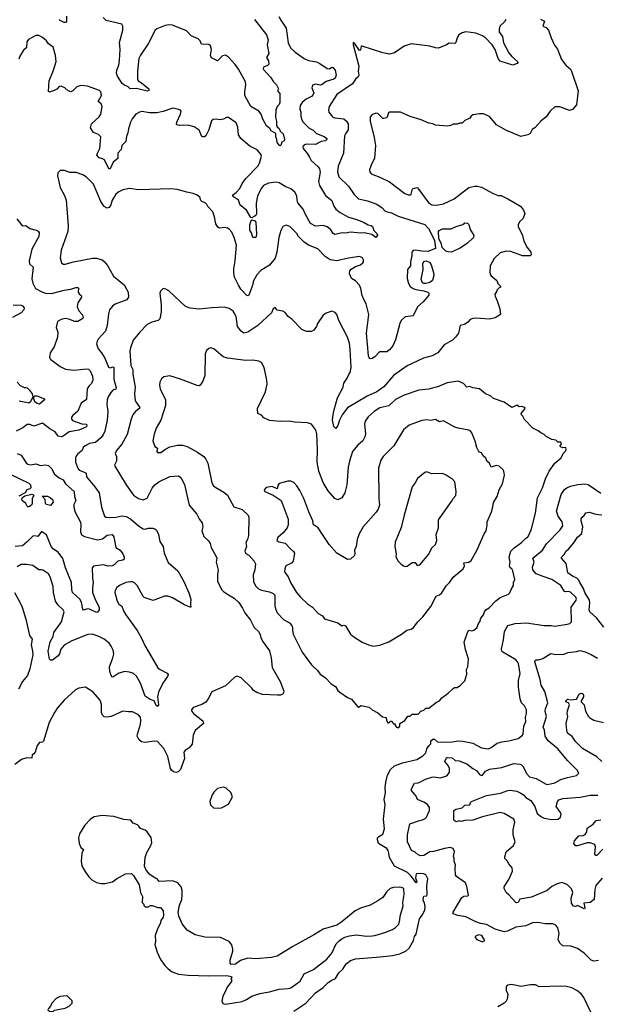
# Model space of a CAD drawing. Extents: x 1966327 to 2147849, y 395140 to 552178.
# Tile 194 of 256: x 2019621 to 2025529, y 514652 to 524721. Entities that reach past the tile are written whole.
import ezdxf

# ---------------------------------------------------------------- set-up
doc = ezdxf.new("R2010")
doc.units = 0

msp = doc.modelspace()

# ---------------------------------------------------------------- linework, layer by layer
at = {"layer": '0CON20XD'}
for points in [[(2022272, 524755), (2022292, 524715), (2022346, 524636), (2022366, 524486), (2022389, 524435), (2022438, 524388), (2022529, 524325), (2022575, 524304), (2022655, 524289), (2022692, 524275), (2022765, 524221), (2022790, 524220), (2022815, 524236), (2022825, 524231), (2022849, 524205), (2022858, 524155), (2022848, 524125), (2022835, 524112), (2022755, 524090), (2022715, 524058), (2022695, 524053), (2022645, 524062), (2022617, 524053), (2022610, 524025), (2022628, 523975), (2022623, 523955), (2022605, 523937), (2022552, 523908), (2022511, 523875), (2022489, 523845), (2022486, 523805), (2022496, 523775), (2022497, 523735), (2022504, 523704), (2022519, 523675), (2022581, 523611), (2022621, 523591), (2022655, 523558), (2022735, 523527), (2022761, 523505), (2022764, 523495), (2022749, 523481), (2022705, 523477), (2022645, 523444), (2022565, 523449), (2022544, 523446), (2022526, 523435), (2022518, 523425), (2022519, 523405), (2022565, 523350), (2022584, 523316), (2022602, 523282), (2022675, 523217), (2022688, 523195), (2022693, 523163), (2022677, 523065), (2022686, 523025), (2022750, 522925), (2022813, 522873), (2022833, 522813), (2022853, 522785), (2022898, 522748), (2022983, 522703), (2023069, 522679), (2023145, 522648), (2023184, 522624), (2023217, 522617), (2023229, 522605), (2023244, 522565), (2023273, 522535), (2023280, 522515), (2023265, 522494), (2023223, 522523), (2023145, 522540), (2023105, 522537), (2023005, 522547), (2022955, 522539), (2022918, 522542), (2022845, 522526), (2022826, 522535), (2022802, 522572), (2022765, 522603), (2022725, 522616), (2022645, 522611), (2022595, 522638), (2022540, 522735), (2022519, 522785), (2022467, 522847), (2022458, 522875), (2022455, 522920), (2022435, 522956), (2022395, 522991), (2022343, 523013), (2022275, 523052), (2022245, 523060), (2022165, 523051), (2022115, 523025), (2022090, 522995), (2022053, 522915), (2022040, 522845), (2022042, 522735), (2022035, 522720), (2022020, 522709), (2021995, 522696), (2021985, 522699), (2021941, 522775), (2021875, 522825), (2021858, 522875), (2021799, 522915), (2021806, 522935), (2021836, 522955), (2021871, 522995), (2021895, 523045), (2021935, 523099), (2022057, 523225), (2022075, 523255), (2022095, 523325), (2022086, 523345), (2022049, 523389), (2021975, 523428), (2021881, 523505), (2021858, 523545), (2021853, 523623), (2021836, 523665), (2021755, 523722), (2021735, 523722), (2021706, 523704), (2021665, 523697), (2021634, 523704), (2021600, 523700), (2021584, 523686), (2021554, 523595), (2021524, 523535), (2021512, 523525), (2021493, 523523), (2021485, 523528), (2021455, 523593), (2021405, 523626), (2021355, 523640), (2021295, 523644), (2021255, 523638), (2021232, 523645), (2021226, 523656), (2021229, 523675), (2021266, 523755), (2021272, 523785), (2021265, 523797), (2021245, 523804), (2021196, 523816), (2021178, 523812), (2021088, 523782), (2021025, 523769), (2020945, 523768), (2020875, 523784), (2020845, 523777), (2020807, 523755), (2020772, 523708), (2020755, 523675), (2020733, 523605), (2020728, 523565), (2020712, 523528), (2020705, 523475), (2020666, 523435), (2020658, 523395), (2020624, 523355), (2020625, 523303), (2020577, 523265), (2020545, 523197), (2020535, 523197), (2020525, 523210), (2020487, 523287), (2020469, 523299), (2020435, 523310), (2020410, 523335), (2020415, 523355), (2020442, 523405), (2020449, 523525), (2020428, 523548), (2020375, 523568), (2020346, 523615), (2020354, 523656), (2020435, 523729), (2020450, 523755), (2020463, 523835), (2020455, 523861), (2020423, 523885), (2020456, 523946), (2020452, 523982), (2020438, 523998), (2020315, 524041), (2020245, 524050), (2020205, 524034), (2020165, 523994), (2020145, 523982), (2020115, 523993), (2020084, 524024), (2020045, 524040), (2020025, 524037), (2020000, 524010), (2019975, 523996), (2019925, 523981), (2019916, 523986), (2019923, 524097), (2019968, 524205), (2019994, 524295), (2019988, 524355), (2019962, 524442), (2019914, 524475), (2019895, 524504), (2019855, 524538), (2019815, 524558), (2019785, 524560), (2019710, 524520), (2019694, 524496), (2019689, 524435), (2019661, 524409), (2019622, 524348)], [(2024593, 524725), (2024579, 524701), (2024532, 524655), (2024524, 524625), (2024526, 524595), (2024558, 524548), (2024571, 524485), (2024624, 524384), (2024655, 524344), (2024712, 524295), (2024717, 524283), (2024710, 524275), (2024665, 524258), (2024535, 524296), (2024516, 524325), (2024483, 524415), (2024453, 524465), (2024386, 524536), (2024355, 524557), (2024285, 524582), (2024185, 524598), (2024145, 524586), (2024114, 524565), (2024094, 524535), (2024082, 524488), (2024072, 524478), (2024015, 524481), (2023985, 524463), (2023905, 524431), (2023875, 524434), (2023815, 524452), (2023625, 524474), (2023555, 524449), (2023455, 524381), (2023405, 524370), (2023335, 524381), (2023125, 524450), (2023115, 524450), (2023105, 524410), (2023095, 524408), (2023045, 524480), (2023032, 524488), (2023032, 524465), (2023056, 524376), (2023090, 524245), (2023083, 524195), (2023089, 524155), (2023083, 524137), (2023055, 524112), (2023024, 524066), (2022865, 523955), (2022787, 523835), (2022778, 523795), (2022782, 523775), (2022825, 523725), (2022845, 523718), (2022935, 523709), (2022964, 523685), (2022980, 523655), (2022981, 523595), (2022952, 523555), (2022944, 523535), (2022934, 523355), (2022877, 523225), (2022872, 523165), (2022886, 523116), (2022985, 523018), (2023042, 522932), (2023085, 522891), (2023178, 522868), (2023275, 522834), (2023327, 522797), (2023357, 522767), (2023380, 522755), (2023425, 522746), (2023493, 522713), (2023765, 522627), (2023802, 522585), (2023865, 522465), (2023875, 522380), (2023795, 522352), (2023735, 522354), (2023665, 522366), (2023645, 522361), (2023632, 522345), (2023633, 522305), (2023619, 522245), (2023618, 522205), (2023588, 522165), (2023584, 522075), (2023597, 522025), (2023615, 521994), (2023645, 521972), (2023672, 521962), (2023755, 521949), (2023795, 521936), (2023806, 521925), (2023804, 521905), (2023747, 521835), (2023689, 521785), (2023646, 521694), (2023565, 521681), (2023524, 521646), (2023508, 521615), (2023464, 521446), (2023436, 521385), (2023404, 521345), (2023375, 521324), (2023302, 521325), (2023253, 521275), (2023225, 521258), (2023205, 521254), (2023198, 521258), (2023187, 521285), (2023168, 521515), (2023191, 521705), (2023164, 521815), (2023149, 521845), (2023125, 521902), (2023111, 521971), (2023096, 522005), (2023055, 522052), (2023016, 522075), (2022993, 522125), (2022996, 522154), (2023010, 522170), (2023054, 522196), (2023105, 522214), (2023130, 522235), (2023136, 522245), (2023136, 522266), (2023128, 522285), (2023114, 522294), (2023095, 522299), (2022985, 522284), (2022865, 522256), (2022795, 522264), (2022745, 522298), (2022669, 522379), (2022575, 522417), (2022532, 522445), (2022472, 522505), (2022455, 522536), (2022383, 522605), (2022345, 522620), (2022312, 522605), (2022293, 522567), (2022272, 522495), (2022252, 522345), (2022233, 522283), (2022175, 522211), (2022086, 522155), (2022045, 522112), (2022010, 522045), (2022005, 522012), (2021966, 521905), (2021955, 521896), (2021945, 521900), (2021883, 521965), (2021858, 522005), (2021818, 522088), (2021810, 522135), (2021811, 522175), (2021824, 522255), (2021837, 522415), (2021816, 522495), (2021790, 522550), (2021765, 522580), (2021745, 522591), (2021715, 522596), (2021665, 522590), (2021648, 522598), (2021626, 522635), (2021614, 522705), (2021597, 522755), (2021545, 522810), (2021535, 522830), (2021517, 522847), (2021485, 522862), (2021474, 522874), (2021462, 522905), (2021435, 522927), (2021395, 522944), (2021331, 522959), (2021230, 522985), (2021165, 522992), (2020835, 522980), (2020745, 522994), (2020677, 522983), (2020635, 522962), (2020605, 522936), (2020566, 522875), (2020552, 522828), (2020535, 522802), (2020515, 522793), (2020485, 522811), (2020451, 522861), (2020375, 523040), (2020305, 523111), (2020265, 523136), (2020198, 523158), (2020135, 523157), (2020079, 523179), (2020035, 523178), (2020010, 523155), (2020008, 523125), (2020036, 523005), (2020080, 522925), (2020096, 522875), (2020118, 522612), (2020114, 522555), (2020046, 522365), (2020036, 522285), (2020047, 522235), (2020065, 522222), (2020085, 522221), (2020170, 522245), (2020365, 522283), (2020405, 522281), (2020463, 522265), (2020485, 522250), (2020518, 522208), (2020579, 522099), (2020689, 522009), (2020730, 521935), (2020732, 521885), (2020715, 521856), (2020598, 521812), (2020569, 521791), (2020540, 521755), (2020529, 521715), (2020517, 521595), (2020497, 521535), (2020425, 521454)], [(2020101, 524759), (2020101, 524699), (2020095, 524692), (2020075, 524692), (2020035, 524712), (2020026, 524725)], [(2022024, 524725), (2022144, 524565), (2022153, 524545), (2022161, 524515), (2022153, 524465), (2022169, 524375), (2022146, 524335), (2022165, 524300), (2022168, 524265), (2022157, 524253), (2022114, 524236), (2022111, 524215), (2022187, 524135), (2022216, 524086), (2022248, 524055), (2022268, 524015), (2022258, 523995), (2022281, 523965), (2022283, 523875), (2022276, 523855), (2022254, 523835), (2022242, 523795), (2022238, 523725), (2022248, 523685), (2022248, 523645), (2022256, 523626), (2022275, 523607), (2022285, 523580), (2022314, 523554), (2022330, 523495), (2022325, 523482), (2022302, 523468), (2022293, 523437), (2022285, 523432), (2022275, 523439), (2022253, 523465), (2022252, 523495), (2022239, 523525), (2022239, 523559), (2022194, 523585), (2022179, 523609), (2022144, 523635), (2022106, 523705), (2022090, 523755), (2022066, 523786), (2021984, 523834), (2021925, 523945), (2021924, 523985), (2021934, 524055), (2021930, 524085), (2021858, 524215), (2021825, 524263), (2021755, 524337), (2021725, 524357), (2021695, 524351), (2021645, 524302), (2021581, 524331), (2021574, 524354), (2021582, 524415), (2021573, 524453), (2021555, 524466), (2021480, 524470), (2021466, 524505), (2021445, 524525), (2021376, 524556), (2021326, 524606), (2021185, 524664), (2021145, 524670), (2021108, 524662), (2021025, 524629), (2021008, 524615), (2020935, 524475), (2020855, 524358), (2020841, 524325), (2020827, 524195), (2020826, 524115), (2020833, 524095), (2020867, 524077), (2020940, 524015), (2020942, 523998), (2020925, 523989), (2020815, 524019), (2020750, 524015), (2020730, 524035), (2020685, 524054), (2020669, 524069), (2020621, 524145), (2020611, 524175), (2020614, 524204), (2020634, 524255), (2020641, 524309), (2020648, 524415), (2020643, 524487), (2020677, 524615), (2020675, 524655), (2020665, 524676), (2020504, 524714), (2020476, 524745)], [(2024948, 524728), (2024988, 524705), (2024970, 524655), (2025005, 524640), (2025030, 524615), (2025058, 524535), (2025092, 524462), (2025121, 524421), (2025162, 524315), (2025207, 524255), (2025254, 524214), (2025266, 524195), (2025333, 523995), (2025315, 523850), (2025276, 523804), (2025245, 523792), (2025145, 523831), (2025095, 523829), (2025045, 523787), (2025005, 523729), (2024950, 523685), (2024890, 523615), (2024862, 523598), (2024841, 523559), (2024817, 523545), (2024745, 523526), (2024593, 523593)], [(2019622, 524348), (2019611, 524319)], [(2024593, 523593), (2024497, 523645), (2024425, 523730), (2024365, 523760), (2024325, 523760), (2024255, 523748), (2024238, 523735), (2024226, 523714), (2024175, 523690), (2024145, 523663), (2024118, 523662), (2024095, 523652), (2024055, 523652), (2024032, 523638), (2023995, 523634), (2023875, 523644), (2023845, 523658), (2023805, 523662), (2023727, 523697), (2023615, 523731), (2023515, 523776), (2023403, 523777), (2023392, 523768), (2023375, 523717), (2023345, 523711), (2023335, 523712), (2023285, 523761), (2023263, 523767), (2023221, 523749), (2023206, 523724), (2023206, 523685), (2023247, 523515), (2023259, 523435), (2023249, 523305), (2023215, 523232), (2023198, 523185), (2023202, 523165), (2023217, 523145), (2023305, 523112), (2023405, 523064), (2023561, 522945), (2023595, 522931), (2023615, 522930), (2023625, 522937), (2023638, 522992), (2023685, 523004), (2023705, 522986), (2023805, 522845), (2023835, 522829), (2023885, 522823), (2023955, 522838), (2024065, 522891), (2024215, 523004), (2024275, 523019), (2024305, 523019), (2024345, 523008), (2024462, 522945), (2024515, 522924), (2024545, 522922), (2024615, 522888), (2024742, 522815), (2024773, 522775), (2024787, 522735), (2024767, 522685), (2024732, 522655), (2024720, 522625), (2024720, 522605), (2024764, 522515), (2024779, 522455), (2024811, 522391), (2024848, 522345), (2024852, 522318), (2024842, 522308), (2024765, 522307), (2024645, 522350), (2024595, 522354), (2024535, 522337), (2024475, 522278), (2024432, 522205), (2024428, 522135), (2024440, 522105), (2024500, 522055), (2024513, 522023), (2024540, 521995), (2024540, 521985), (2024525, 521980), (2024500, 521955), (2024500, 521945), (2024482, 521915), (2024484, 521894), (2024506, 521846), (2024533, 521765), (2024537, 521705), (2024485, 521673), (2024425, 521659), (2024285, 521669), (2024254, 521666), (2024230, 521655), (2024203, 521627), (2024170, 521605), (2024127, 521593), (2024109, 521515), (2024079, 521475), (2024047, 521445), (2023962, 521398), (2023896, 521314), (2023840, 521285), (2023750, 521259), (2023585, 521180), (2023445, 521082), (2023345, 520967), (2023273, 520917), (2023175, 520871), (2022975, 520752), (2022920, 520680), (2022892, 520625), (2022875, 520572), (2022855, 520542), (2022835, 520562), (2022820, 520625), (2022826, 520685), (2022839, 520731), (2022870, 520855), (2022928, 520965), (2022937, 521005), (2022971, 521055), (2022986, 521094), (2023001, 521115), (2023011, 521165), (2023002, 521348), (2022993, 521415), (2022974, 521475), (2022886, 521645), (2022865, 521708), (2022847, 521727), (2022815, 521742), (2022755, 521721), (2022725, 521698), (2022667, 521615), (2022656, 521584), (2022628, 521545), (2022605, 521533), (2022555, 521532), (2022505, 521552), (2022405, 521660), (2022367, 521687), (2022335, 521728), (2022311, 521741), (2022255, 521752), (2022235, 521778), (2022212, 521765), (2022196, 521724), (2022058, 521595), (2021955, 521526), (2021915, 521516), (2021885, 521536), (2021850, 521585), (2021834, 521685), (2021815, 521723), (2021805, 521739), (2021765, 521767), (2021715, 521780), (2021586, 521776), (2021455, 521761), (2021365, 521770), (2021315, 521789), (2021145, 521947), (2021115, 521967), (2021088, 521972), (2021060, 521945), (2021054, 521925), (2021068, 521805), (2021068, 521735), (2021055, 521662), (2021038, 521645), (2020971, 521629), (2020926, 521604), (2020850, 521525), (2020780, 521445), (2020753, 521365), (2020749, 521335), (2020759, 521185), (2020779, 521145), (2020777, 521095), (2020801, 520965), (2020794, 520895), (2020803, 520825), (2020848, 520755), (2020844, 520745), (2020804, 520716), (2020779, 520681), (2020761, 520635), (2020719, 520481), (2020665, 520379), (2020610, 520315), (2020596, 520285), (2020611, 520255), (2020612, 520205), (2020592, 520165), (2020594, 520155), (2020711, 519965), (2020785, 519860), (2020835, 519824), (2020885, 519812), (2020925, 519829), (2020975, 519929), (2021004, 519965), (2021045, 519996), (2021155, 520051), (2021245, 520056), (2021270, 520040), (2021305, 519968), (2021353, 519755), (2021431, 519665), (2021459, 519609), (2021487, 519575), (2021493, 519535), (2021484, 519495), (2021503, 519435), (2021552, 519392), (2021568, 519365), (2021579, 519325), (2021632, 519232), (2021636, 519215), (2021630, 519175), (2021651, 519091), (2021644, 519045), (2021645, 518980), (2021686, 518895), (2021704, 518874), (2021755, 518839), (2021815, 518806), (2021861, 518761), (2021899, 518705), (2021922, 518655), (2021982, 518582), (2022018, 518505), (2022062, 518465), (2022081, 518435), (2022086, 518405), (2022104, 518365), (2022176, 518266), (2022194, 518195), (2022204, 518095), (2022284, 517954), (2022324, 517855), (2022314, 517826), (2022288, 517815), (2022255, 517812), (2022105, 517821), (2022045, 517840), (2022013, 517863), (2021996, 517886), (2021885, 517992), (2021845, 518009), (2021825, 518000), (2021725, 517909), (2021585, 517847), (2021549, 517775), (2021525, 517743), (2021485, 517719), (2021394, 517686), (2021378, 517665), (2021378, 517655), (2021400, 517625), (2021495, 517550), (2021501, 517525), (2021415, 517451), (2021394, 517405), (2021385, 517314), (2021354, 517276), (2021312, 517248), (2021300, 517230), (2021306, 517165), (2021264, 517055), (2021240, 517030), (2021217, 517023), (2021195, 517029), (2021174, 517045), (2021162, 517065), (2021135, 517185), (2021125, 517206), (2021095, 517268), (2021029, 517339), (2020995, 517344), (2020905, 517329), (2020866, 517336), (2020839, 517359), (2020824, 517394), (2020826, 517415), (2020855, 517518), (2020859, 517555), (2020855, 517588), (2020835, 517611), (2020775, 517644), (2020735, 517642), (2020675, 517651), (2020555, 517594), (2020515, 517587), (2020485, 517591), (2020468, 517608), (2020457, 517637), (2020457, 517717), (2020443, 517763), (2020368, 517848), (2020295, 517896), (2020225, 517886), (2020191, 517869), (2020075, 517762), (2020006, 517684), (2019978, 517638), (2019922, 517535), (2019865, 517343), (2019855, 517333), (2019825, 517330), (2019801, 517299), (2019778, 517232), (2019765, 517212), (2019750, 517205), (2019745, 517170), (2019695, 517172), (2019640, 517155), (2019570, 517105)], [(2019593, 522685), (2019638, 522625), (2019655, 522613), (2019685, 522617), (2019725, 522585), (2019790, 522570), (2019809, 522559), (2019820, 522540), (2019815, 522505), (2019746, 522375), (2019716, 522255), (2019720, 522225), (2019759, 522189), (2019745, 522070), (2019755, 522027), (2019783, 521973), (2019855, 521934), (2019885, 521926), (2019945, 521922), (2020075, 521956), (2020145, 521965), (2020194, 521984), (2020214, 521984), (2020221, 521975), (2020220, 521935), (2020229, 521919), (2020251, 521901), (2020254, 521885), (2020214, 521825), (2020210, 521785), (2020224, 521745), (2020262, 521702), (2020271, 521675), (2020268, 521665), (2020215, 521636), (2020185, 521635), (2020125, 521659), (2020085, 521666), (2020045, 521655), (2020006, 521634), (2019994, 521575), (2020011, 521525), (2020008, 521475), (2019973, 521375), (2019932, 521315), (2019924, 521275), (2019930, 521255), (2019940, 521245), (2020035, 521174), (2020088, 521148), (2020175, 521136), (2020305, 521152), (2020326, 521146), (2020341, 521131), (2020367, 521075), (2020368, 521035), (2020355, 521000), (2020329, 520975), (2020311, 520945), (2020304, 520836), (2020251, 520799), (2020215, 520718), (2020164, 520675), (2020150, 520655), (2020151, 520635), (2020162, 520622), (2020255, 520589), (2020304, 520584), (2020308, 520565), (2020297, 520553), (2020225, 520523), (2020128, 520505), (2020067, 520463), (2020044, 520454), (2020015, 520461), (2019983, 520505), (2019928, 520538), (2019855, 520596), (2019765, 520564), (2019725, 520582), (2019698, 520582), (2019653, 520547), (2019585, 520512)], [(2022035, 522493), (2022005, 522494), (2021991, 522541), (2021975, 522568), (2021976, 522625), (2021985, 522659), (2021995, 522673), (2022025, 522664), (2022035, 522652), (2022042, 522525), (2022035, 522493)], [(2024035, 522344), (2024005, 522346), (2023978, 522355), (2023941, 522391), (2023936, 522425), (2023908, 522485), (2023906, 522554), (2023911, 522565), (2023945, 522582), (2024035, 522584), (2024085, 522608), (2024152, 522628), (2024175, 522643), (2024201, 522641), (2024215, 522628), (2024229, 522575), (2024266, 522516), (2024262, 522495), (2024202, 522435), (2024125, 522386), (2024035, 522344)], [(2023775, 522024), (2023755, 522024), (2023742, 522032), (2023728, 522065), (2023746, 522165), (2023745, 522225), (2023755, 522248), (2023775, 522256), (2023811, 522241), (2023830, 522215), (2023854, 522135), (2023856, 522105), (2023844, 522055), (2023815, 522035), (2023775, 522024)], [(2019555, 521806), (2019635, 521802), (2019651, 521795), (2019666, 521775), (2019664, 521755), (2019635, 521725), (2019548, 521675)], [(2020425, 521454), (2020412, 521435), (2020406, 521405), (2020424, 521355), (2020458, 521315), (2020490, 521260), (2020530, 521169), (2020545, 521162), (2020575, 521171), (2020583, 521163), (2020585, 521045), (2020608, 520955), (2020605, 520944), (2020575, 520933), (2020552, 520908), (2020525, 520863), (2020516, 520835), (2020511, 520785), (2020522, 520715), (2020514, 520626), (2020490, 520515), (2020475, 520475), (2020451, 520445), (2020395, 520397), (2020334, 520386), (2020292, 520365), (2020271, 520345), (2020260, 520315), (2020215, 520282), (2020196, 520254), (2020190, 520235), (2020191, 520195), (2020214, 520135), (2020228, 520115), (2020275, 520098), (2020300, 520085), (2020305, 520045), (2020391, 519945), (2020433, 519883), (2020459, 519735), (2020487, 519645), (2020504, 519634), (2020535, 519629), (2020605, 519634), (2020665, 519646), (2020711, 519641), (2020755, 519617), (2020835, 519544), (2020885, 519516), (2020905, 519512), (2020935, 519520), (2020981, 519521), (2021004, 519514), (2021020, 519500), (2021040, 519455), (2021053, 519385), (2021089, 519335), (2021098, 519265), (2021139, 519169), (2021237, 519085), (2021301, 518975), (2021351, 518861), (2021372, 518795), (2021367, 518747), (2021370, 518715), (2021365, 518712), (2021305, 518736), (2021185, 518810), (2021135, 518826), (2021103, 518827), (2020985, 518783), (2020895, 518811), (2020882, 518822), (2020823, 518935), (2020795, 518961), (2020775, 518971), (2020754, 518974), (2020705, 518965), (2020640, 518935), (2020614, 518915), (2020596, 518885), (2020594, 518865), (2020619, 518775), (2020636, 518745), (2020666, 518725), (2020681, 518675), (2020705, 518634), (2020824, 518475), (2020868, 518398), (2020902, 518322), (2021033, 518093), (2021056, 518075), (2021129, 518039), (2021141, 518025), (2021134, 518005), (2021085, 517936), (2021042, 517845), (2021031, 517795), (2021041, 517715), (2021035, 517697), (2021015, 517709), (2020995, 517754), (2020955, 517768), (2020903, 517803), (2020855, 517936), (2020815, 518009), (2020786, 518035), (2020745, 518049), (2020695, 518054), (2020635, 518037), (2020575, 517999), (2020565, 518001), (2020555, 518014), (2020544, 518055), (2020541, 518105), (2020575, 518195), (2020582, 518235), (2020577, 518275), (2020558, 518315), (2020535, 518345), (2020486, 518385), (2020431, 518415), (2020365, 518437), (2020317, 518433), (2020155, 518368), (2020076, 518325), (2020042, 518285), (2020029, 518235), (2020013, 518215), (2019955, 518171), (2019935, 518173), (2019925, 518183), (2019912, 518265), (2019931, 518359), (2019962, 518415), (2019971, 518455), (2020048, 518565), (2020076, 518665), (2020066, 518685), (2020013, 518733), (2019988, 518775), (2019966, 518865), (2019964, 518925), (2019934, 519025), (2019916, 519056), (2019865, 519090), (2019844, 519096), (2019815, 519094), (2019755, 519141), (2019691, 519151), (2019635, 519150), (2019595, 519127)], [(2023495, 517480), (2023510, 517495), (2023510, 517525), (2023560, 517555), (2023592, 517598), (2023615, 517600), (2023635, 517620), (2023695, 517620), (2023725, 517650), (2023755, 517660), (2023775, 517680), (2023805, 517680), (2023885, 517742), (2023915, 517757), (2023938, 517785), (2024005, 517833), (2024055, 517882), (2024068, 517892), (2024095, 517893), (2024130, 517915), (2024175, 517960), (2024193, 518027), (2024190, 518075), (2024206, 518104), (2024210, 518185), (2024182, 518282), (2024168, 518355), (2024202, 518455), (2024215, 518478), (2024245, 518473), (2024265, 518479), (2024298, 518502), (2024313, 518545), (2024329, 518565), (2024338, 518602), (2024364, 518635), (2024375, 518666), (2024390, 518685), (2024424, 518706), (2024490, 518780), (2024535, 518811), (2024622, 518848), (2024635, 518860), (2024647, 518895), (2024672, 518935), (2024673, 518965), (2024684, 518996), (2024666, 519085), (2024654, 519105), (2024636, 519116), (2024630, 519135), (2024636, 519175), (2024628, 519225), (2024645, 519285), (2024678, 519322), (2024754, 519375), (2024793, 519417), (2024817, 519433), (2024831, 519455), (2024856, 519515), (2024898, 519675), (2024918, 519832), (2024968, 519935), (2024998, 520025), (2025036, 520104), (2025093, 520187), (2025159, 520241), (2025180, 520285), (2025205, 520310), (2025210, 520325), (2025207, 520347), (2025175, 520342), (2025152, 520352), (2025150, 520365), (2025162, 520385), (2025155, 520400), (2025125, 520400), (2025105, 520420), (2025065, 520428), (2025005, 520458), (2024985, 520478), (2024950, 520495), (2024925, 520518), (2024870, 520545), (2024784, 520634), (2024766, 520666), (2024752, 520682), (2024749, 520695), (2024790, 520745), (2024786, 520756), (2024755, 520764), (2024731, 520761), (2024709, 520779), (2024655, 520756), (2024575, 520809), (2024468, 520848), (2024435, 520874), (2024386, 520896), (2024325, 520946), (2024255, 520958), (2024225, 520971), (2024195, 520962), (2024161, 521001), (2024104, 521024), (2023994, 521006), (2023905, 520969), (2023806, 520944), (2023705, 520933), (2023555, 520880), (2023465, 520838), (2023395, 520774), (2023305, 520752), (2023246, 520714), (2023185, 520660), (2023153, 520615), (2023146, 520585), (2023157, 520485), (2023152, 520455), (2023129, 520415), (2023079, 520371), (2023026, 520305), (2022993, 520205), (2022981, 520145), (2022966, 519965), (2022948, 519882), (2022915, 519830), (2022875, 519810), (2022844, 519825), (2022775, 519904), (2022725, 519989), (2022679, 520105), (2022665, 520195), (2022668, 520325), (2022660, 520485), (2022653, 520515), (2022636, 520545), (2022605, 520586), (2022565, 520600), (2022436, 520604), (2022375, 520614), (2022285, 520612), (2022175, 520624), (2022119, 520649), (2022095, 520676), (2022058, 520695), (2022053, 520745), (2022136, 520914), (2022153, 520995), (2022150, 521035), (2022120, 521165), (2022094, 521214), (2022068, 521228), (2022005, 521240), (2021935, 521236), (2021745, 521259), (2021702, 521275), (2021606, 521356), (2021575, 521366), (2021555, 521360), (2021532, 521338), (2021517, 521305), (2021516, 521084), (2021494, 521026), (2021468, 520985), (2021455, 520978), (2021435, 520980), (2021265, 521046), (2021155, 521079), (2021095, 521070), (2021071, 521049), (2021054, 521015), (2021052, 520985), (2021059, 520945), (2021112, 520835), (2021113, 520775), (2021065, 520625), (2021018, 520545), (2020996, 520484), (2020982, 520415), (2021002, 520355), (2021030, 520340), (2021023, 520305), (2021030, 520295), (2021065, 520294), (2021111, 520329), (2021157, 520353), (2021235, 520369), (2021285, 520371), (2021335, 520357), (2021439, 520299), (2021504, 520254), (2021525, 520227), (2021546, 520185), (2021586, 519986), (2021604, 519955), (2021626, 519936), (2021710, 519890), (2021745, 519858), (2021811, 519741), (2021895, 519711), (2021959, 519655), (2021964, 519635), (2021961, 519445), (2021952, 519405), (2021934, 519375), (2021941, 519335), (2021922, 519285), (2021934, 519264), (2021965, 519244), (2022019, 519185), (2022034, 519155), (2022026, 519096), (2022010, 519045), (2022011, 518975), (2022033, 518933), (2022065, 518901), (2022095, 518888), (2022175, 518872), (2022213, 518853), (2022229, 518835), (2022231, 518785), (2022229, 518729), (2022237, 518695), (2022256, 518656), (2022318, 518588), (2022379, 518555), (2022405, 518527), (2022412, 518505), (2022410, 518475), (2022418, 518438), (2022510, 518255), (2022605, 518123), (2022667, 518065), (2022695, 518028), (2022750, 517990), (2022805, 517930), (2022851, 517901), (2022875, 517862), (2022894, 517844), (2022975, 517790), (2023013, 517773), (2023075, 517698), (2023085, 517692), (2023115, 517708), (2023195, 517690), (2023225, 517662), (2023285, 517632), (2023333, 517593), (2023370, 517585), (2023373, 517553), (2023385, 517530), (2023395, 517530), (2023413, 517547), (2023425, 517548), (2023445, 517520), (2023460, 517520), (2023462, 517505), (2023475, 517488), (2023495, 517480)], [(2019594, 521014), (2019625, 520980), (2019665, 520959), (2019685, 520961), (2019697, 520955), (2019719, 520935), (2019747, 520895), (2019754, 520865), (2019732, 520815), (2019715, 520801), (2019682, 520808), (2019615, 520820)], [(2019825, 520791), (2019798, 520795), (2019776, 520815), (2019766, 520845), (2019767, 520863), (2019776, 520874), (2019795, 520874), (2019873, 520845), (2019876, 520834), (2019825, 520791)], [(2023235, 518316), (2023305, 518324), (2023395, 518360), (2023525, 518436), (2023582, 518478), (2023625, 518490), (2023649, 518505), (2023694, 518565), (2023745, 518614), (2023825, 518722), (2023879, 518825), (2023915, 518840), (2023935, 518857), (2023985, 518935), (2024016, 518965), (2024055, 519019), (2024156, 519105), (2024170, 519135), (2024164, 519166), (2024215, 519175), (2024238, 519192), (2024298, 519292), (2024370, 519465), (2024391, 519495), (2024402, 519552), (2024402, 519585), (2024445, 519688), (2024461, 519739), (2024468, 519785), (2024503, 519845), (2024526, 519914), (2024559, 519975), (2024579, 520065), (2024574, 520104), (2024565, 520118), (2024524, 520154), (2024495, 520164), (2024443, 520145), (2024427, 520185), (2024404, 520204), (2024389, 520239), (2024362, 520262), (2024343, 520293), (2024325, 520300), (2024315, 520312), (2024295, 520347), (2024280, 520410), (2024245, 520496), (2024235, 520511), (2024215, 520524), (2024104, 520544), (2024072, 520555), (2023955, 520619), (2023915, 520610), (2023874, 520634), (2023824, 520624), (2023785, 520629), (2023735, 520622), (2023606, 520574), (2023545, 520527), (2023446, 520365), (2023339, 520255), (2023315, 520218), (2023292, 520135), (2023294, 519826), (2023301, 519755), (2023286, 519715), (2023266, 519685), (2023134, 519535), (2023092, 519465), (2023074, 519405), (2023063, 519335), (2023044, 519295), (2023049, 519265), (2023045, 519242), (2023006, 519204), (2022975, 519201), (2022866, 519266), (2022786, 519355), (2022726, 519445), (2022674, 519525), (2022633, 519553), (2022624, 519565), (2022618, 519595), (2022577, 519687), (2022527, 519825), (2022486, 519906), (2022455, 519953), (2022425, 519987), (2022395, 520001), (2022365, 520002), (2022275, 519979), (2022261, 519959), (2022255, 519922), (2022203, 519947), (2022143, 519937), (2022120, 519915), (2022128, 519895), (2022215, 519858), (2022295, 519805), (2022366, 519615), (2022368, 519555), (2022358, 519525), (2022316, 519475), (2022261, 519425), (2022251, 519395), (2022272, 519382), (2022335, 519367), (2022389, 519309), (2022422, 519282), (2022431, 519265), (2022419, 519185), (2022402, 519165), (2022344, 519135), (2022332, 519105), (2022330, 519075), (2022366, 519025), (2022391, 518965), (2022452, 518865), (2022492, 518815), (2022565, 518746), (2022615, 518714), (2022675, 518650), (2022718, 518625), (2022738, 518595), (2022875, 518553), (2022915, 518523), (2022935, 518530), (2022953, 518523), (2023005, 518439), (2023040, 518410), (2023125, 518356), (2023188, 518328), (2023235, 518316)], [(2019595, 520284), (2019635, 520267), (2019688, 520188), (2019705, 520175), (2019735, 520169), (2019785, 520179), (2019835, 520164), (2019885, 520169), (2019915, 520161), (2019945, 520133), (2019976, 520075), (2020025, 520035), (2020066, 520015), (2020089, 519975), (2020179, 519895), (2020182, 519845), (2020196, 519805), (2020176, 519765), (2020174, 519735), (2020189, 519685), (2020242, 519582), (2020247, 519555), (2020242, 519485), (2020254, 519454), (2020285, 519436), (2020415, 519401), (2020467, 519413), (2020515, 519451), (2020565, 519455), (2020582, 519432), (2020603, 519323), (2020648, 519295), (2020675, 519260), (2020691, 519225), (2020689, 519205), (2020677, 519195), (2020625, 519184), (2020586, 519145), (2020565, 519135), (2020525, 519133), (2020475, 519148), (2020375, 519132), (2020363, 519115), (2020364, 519015), (2020373, 518965), (2020365, 518915), (2020367, 518865), (2020396, 518785), (2020432, 518715), (2020433, 518687), (2020418, 518662), (2020405, 518658), (2020335, 518694), (2020315, 518695), (2020273, 518683), (2020265, 518693), (2020252, 518765), (2020237, 518797), (2020160, 518865), (2020153, 518895), (2020151, 518965), (2020088, 519115), (2020061, 519211), (2020015, 519276), (2019968, 519308), (2019942, 519335), (2019895, 519453), (2019845, 519488), (2019805, 519437), (2019775, 519444), (2019755, 519440), (2019697, 519383), (2019648, 519342), (2019575, 519334)], [(2023565, 519130), (2023585, 519133), (2023635, 519170), (2023665, 519170), (2023688, 519138), (2023715, 519147), (2023804, 519256), (2023838, 519322), (2023874, 519356), (2023886, 519395), (2023881, 519455), (2023904, 519524), (2023906, 519605), (2024039, 519795), (2024054, 519826), (2024081, 519855), (2024086, 519895), (2024071, 519995), (2024045, 520027), (2024012, 520042), (2023982, 520065), (2023945, 520079), (2023836, 520076), (2023785, 520096), (2023765, 520092), (2023690, 520030), (2023666, 519984), (2023635, 519945), (2023555, 519655), (2023522, 519528), (2023461, 519379), (2023458, 519335), (2023472, 519255), (2023468, 519228), (2023492, 519185), (2023518, 519155), (2023545, 519137), (2023565, 519130)], [(2019522, 520072), (2019715, 519980), (2019730, 519965), (2019733, 519935), (2019726, 519924), (2019695, 519912), (2019678, 519882), (2019612, 519848)], [(2022425, 514582), (2022546, 514665), (2022645, 514769), (2022725, 514823), (2022776, 514874), (2022815, 514900), (2022851, 514915), (2022886, 514975), (2022925, 515013), (2022961, 515065), (2023005, 515101), (2023055, 515116), (2023307, 515137), (2023435, 515152), (2023510, 515170), (2023575, 515198), (2023604, 515225), (2023649, 515305), (2023659, 515345), (2023675, 515370), (2023709, 515525), (2023739, 515565), (2023764, 515616), (2023768, 515645), (2023760, 515690), (2023749, 515715), (2023750, 515750), (2023755, 515758), (2023785, 515763), (2023790, 515775), (2023786, 515865), (2023794, 515935), (2023776, 515975), (2023755, 515987), (2023725, 515991), (2023676, 515985), (2023670, 515945), (2023683, 515905), (2023675, 515893), (2023629, 515959), (2023589, 515999), (2023454, 516065), (2023404, 516155), (2023398, 516198), (2023390, 516225), (2023376, 516245), (2023291, 516295), (2023280, 516335), (2023282, 516355), (2023291, 516365), (2023335, 516393), (2023353, 516445), (2023341, 516545), (2023358, 516695), (2023350, 516745), (2023362, 516815), (2023360, 516865), (2023365, 516925), (2023382, 516995), (2023415, 517055), (2023455, 517091), (2023535, 517123), (2023683, 517155), (2023745, 517193), (2023776, 517225), (2023785, 517265), (2023805, 517295), (2023827, 517315), (2023826, 517345), (2023845, 517364), (2023865, 517364), (2023895, 517338), (2023973, 517333), (2024045, 517336), (2024105, 517347), (2024155, 517344), (2024257, 517323), (2024345, 517276), (2024415, 517264), (2024443, 517277), (2024505, 517322), (2024553, 517337), (2024625, 517345), (2024719, 517371), (2024760, 517400), (2024769, 517415), (2024779, 517495), (2024798, 517545), (2024794, 517585), (2024805, 517625), (2024806, 517665), (2024785, 517704), (2024754, 517735), (2024739, 517775), (2024724, 517895), (2024724, 517965), (2024740, 518035), (2024724, 518135), (2024714, 518155), (2024695, 518175), (2024628, 518215), (2024564, 518255), (2024554, 518265), (2024550, 518285), (2024570, 518380), (2024581, 518465), (2024615, 518526), (2024688, 518548), (2024805, 518553), (2024985, 518526), (2025056, 518526), (2025095, 518519), (2025222, 518538), (2025247, 518545), (2025264, 518565), (2025262, 518715), (2025311, 518785), (2025315, 518795), (2025310, 518815), (2025255, 518868), (2025235, 518875), (2025205, 518870), (2025195, 518875), (2025155, 518934), (2025065, 518997), (2024976, 519026), (2024905, 519054), (2024870, 519095), (2024867, 519123), (2024883, 519175), (2024870, 519215), (2024969, 519295), (2025008, 519362), (2025150, 519505), (2025176, 519545), (2025171, 519585), (2025129, 519645), (2025113, 519695), (2025160, 519865), (2025195, 519916), (2025216, 519935), (2025255, 519952), (2025331, 519969), (2025405, 519976), (2025435, 519969), (2025565, 519880)], [(2019705, 519738), (2019698, 519745), (2019683, 519773), (2019647, 519805), (2019642, 519818), (2019650, 519835), (2019675, 519853), (2019745, 519870), (2019763, 519863), (2019766, 519855), (2019750, 519825), (2019749, 519775), (2019740, 519755), (2019715, 519740), (2019705, 519738)], [(2019935, 519752), (2019895, 519763), (2019885, 519772), (2019880, 519815), (2019852, 519848), (2019905, 519847), (2019935, 519833), (2019958, 519815), (2019962, 519788), (2019935, 519752)], [(2025595, 518509), (2025519, 518605), (2025451, 518665), (2025445, 518685), (2025454, 518755), (2025449, 518785), (2025401, 518865), (2025389, 518905), (2025350, 518965), (2025341, 518991), (2025321, 519011), (2025275, 519032), (2025226, 519065), (2025211, 519161), (2025164, 519215), (2025162, 519225), (2025195, 519255), (2025206, 519285), (2025234, 519305), (2025289, 519371), (2025325, 519430), (2025372, 519468), (2025382, 519535), (2025363, 519595), (2025364, 519616), (2025374, 519635), (2025395, 519650), (2025412, 519678), (2025445, 519686), (2025514, 519664), (2025575, 519657)], [(2019566, 518865), (2019622, 518765), (2019646, 518715), (2019682, 518592), (2019721, 518425), (2019750, 518385), (2019738, 518328), (2019753, 518265), (2019755, 518225), (2019726, 518084), (2019702, 518015), (2019650, 517955), (2019610, 517875)], [(2025540, 515100), (2025495, 515093), (2025465, 515103), (2025395, 515174), (2025325, 515222), (2025257, 515247), (2025175, 515250), (2025147, 515277), (2025130, 515315), (2025140, 515375), (2025124, 515435), (2025105, 515462), (2025075, 515474), (2024995, 515474), (2024922, 515488), (2024865, 515484), (2024798, 515455), (2024695, 515442), (2024610, 515400), (2024575, 515395), (2024485, 515422), (2024395, 515470), (2024335, 515480), (2024285, 515497), (2024185, 515547), (2024101, 515561), (2024056, 515576), (2024051, 515585), (2024056, 515595), (2024144, 515746), (2024165, 515759), (2024205, 515762), (2024212, 515768), (2024196, 515856), (2024180, 515895), (2024113, 515943), (2024088, 515958), (2024077, 515975), (2024074, 516045), (2024080, 516075), (2024066, 516115), (2024066, 516145), (2024059, 516165), (2024069, 516215), (2024056, 516246), (2024025, 516257), (2023965, 516245), (2023855, 516215), (2023815, 516210), (2023754, 516175), (2023725, 516171), (2023695, 516181), (2023665, 516207), (2023629, 516225), (2023586, 516315), (2023587, 516385), (2023612, 516498), (2023700, 516530), (2023742, 516538), (2023769, 516551), (2023783, 516567), (2023811, 516635), (2023812, 516665), (2023792, 516695), (2023755, 516721), (2023690, 516745), (2023675, 516782), (2023629, 516839), (2023628, 516855), (2023658, 516912), (2023695, 516916), (2023728, 516932), (2023770, 516955), (2023835, 516974), (2023855, 516977), (2023925, 516968), (2023981, 516985), (2023995, 516994), (2024016, 517025), (2024017, 517065), (2024005, 517093), (2023970, 517135), (2023985, 517174), (2023995, 517177), (2024045, 517173), (2024075, 517147), (2024115, 517143), (2024195, 517111), (2024254, 517065), (2024293, 517043), (2024325, 517004), (2024345, 516993), (2024355, 516997), (2024385, 517035), (2024425, 517057), (2024554, 517074), (2024675, 517116), (2024735, 517109), (2024755, 517102), (2024772, 517085), (2024803, 517013), (2024835, 516978), (2024905, 516960), (2025005, 516902), (2025019, 516901), (2025094, 516916), (2025155, 516951), (2025225, 516973), (2025315, 516992), (2025340, 517015), (2025323, 517045), (2025223, 517145), (2025124, 517265), (2025026, 517345), (2024996, 517395), (2024989, 517455), (2024976, 517486), (2025008, 517595), (2024995, 517645), (2025000, 517675), (2025022, 517735), (2024991, 517851), (2024953, 517915), (2024943, 517975), (2024889, 518155), (2024895, 518176), (2024926, 518174), (2024971, 518189), (2025055, 518241), (2025105, 518231), (2025185, 518232), (2025231, 518249), (2025315, 518259), (2025355, 518269), (2025405, 518256), (2025465, 518230), (2025531, 518191)], [(2025575, 517135), (2025523, 517183), (2025377, 517267), (2025305, 517339), (2025271, 517391), (2025225, 517425), (2025216, 517455), (2025210, 517525), (2025226, 517595), (2025221, 517625), (2025225, 517655), (2025246, 517715), (2025235, 517734), (2025208, 517745), (2025207, 517755), (2025225, 517773), (2025255, 517767), (2025315, 517772), (2025343, 517825), (2025365, 517833), (2025381, 517831), (2025389, 517815), (2025389, 517795), (2025364, 517755), (2025364, 517745), (2025395, 517714), (2025409, 517649), (2025439, 517595), (2025452, 517582), (2025495, 517558), (2025593, 517533)], [(2021655, 516657), (2021685, 516663), (2021755, 516698), (2021798, 516775), (2021779, 516819), (2021734, 516864), (2021705, 516873), (2021645, 516859), (2021605, 516823), (2021589, 516795), (2021567, 516725), (2021572, 516692), (2021602, 516662), (2021655, 516657)], [(2024582, 516162), (2024595, 516212), (2024670, 516275), (2024689, 516315), (2024667, 516387), (2024669, 516435), (2024686, 516515), (2024675, 516545), (2024575, 516604), (2024535, 516614), (2024355, 516569), (2024255, 516534), (2024175, 516531), (2024135, 516523), (2024115, 516530), (2024085, 516518), (2024065, 516532), (2024060, 516545), (2024060, 516625), (2024063, 516635), (2024082, 516648), (2024145, 516663), (2024175, 516687), (2024225, 516692), (2024232, 516715), (2024242, 516725), (2024292, 516748), (2024395, 516786), (2024540, 516810), (2024615, 516839), (2024639, 516841), (2024705, 516831), (2024745, 516813), (2024774, 516794), (2024798, 516768), (2024850, 516735), (2024889, 516675), (2024915, 516605), (2024958, 516568), (2024986, 516556), (2025065, 516542), (2025129, 516545), (2025154, 516565), (2025158, 516595), (2025154, 516615), (2025109, 516675), (2025122, 516725), (2025136, 516744), (2025175, 516758), (2025355, 516771), (2025455, 516791), (2025535, 516791)], [(2021725, 514654), (2021895, 514682), (2021939, 514701), (2021995, 514737), (2022077, 514763), (2022175, 514779), (2022275, 514806), (2022366, 514814), (2022395, 514822), (2022490, 514890), (2022529, 514965), (2022625, 515009), (2022763, 515115), (2022813, 515175), (2022859, 515271), (2022888, 515302), (2022917, 515323), (2022945, 515338), (2022995, 515353), (2023065, 515362), (2023165, 515349), (2023226, 515354), (2023255, 515357), (2023355, 515386), (2023433, 515417), (2023465, 515436), (2023498, 515472), (2023510, 515515), (2023512, 515555), (2023542, 515658), (2023541, 515695), (2023554, 515775), (2023550, 515835), (2023525, 515848), (2023505, 515849), (2023444, 515846), (2023410, 515835), (2023377, 515805), (2023335, 515746), (2023285, 515709), (2023205, 515667), (2023106, 515634), (2023053, 515607), (2022915, 515494), (2022865, 515461), (2022725, 515420), (2022635, 515366), (2022415, 515244), (2022255, 515143), (2022195, 515130), (2022035, 515116), (2021953, 515123), (2021879, 515101), (2021827, 515063), (2021785, 515060), (2021773, 515073), (2021773, 515103), (2021802, 515195), (2021802, 515215), (2021791, 515261), (2021762, 515295), (2021675, 515336), (2021515, 515340), (2021415, 515361), (2021335, 515411), (2021284, 515474), (2021247, 515555), (2021240, 515595), (2021257, 515665), (2021279, 515725), (2021283, 515775), (2021283, 515815), (2021272, 515852), (2021238, 515895), (2021184, 515914), (2021048, 515908), (2021026, 515936), (2021005, 515942), (2020951, 515981), (2020913, 516023), (2020898, 516065), (2020904, 516155), (2020920, 516205), (2020962, 516275), (2020972, 516305), (2020967, 516357), (2020926, 516416), (2020904, 516434), (2020855, 516450), (2020840, 516475), (2020825, 516488), (2020780, 516505), (2020757, 516537), (2020685, 516542), (2020585, 516573), (2020465, 516584), (2020382, 516568), (2020345, 516547), (2020286, 516485), (2020231, 516395), (2020222, 516355), (2020230, 516295), (2020246, 516256), (2020272, 516235), (2020257, 516195), (2020250, 516115), (2020257, 516067), (2020293, 516003), (2020328, 515955), (2020358, 515925), (2020405, 515898), (2020455, 515887), (2020493, 515887), (2020570, 515905), (2020610, 515935), (2020703, 515987), (2020765, 515990), (2020785, 515970), (2020842, 515875), (2020857, 515795), (2020878, 515755), (2020872, 515695), (2020890, 515675), (2020892, 515662), (2020905, 515650), (2020935, 515650), (2020958, 515662), (2020975, 515662), (2021035, 515642), (2021062, 515642), (2021087, 515607), (2021092, 515565), (2021087, 515545), (2021065, 515510), (2021062, 515485), (2021028, 515415), (2021008, 515355), (2021010, 515295), (2021003, 515265), (2021027, 515185), (2021060, 515110), (2021105, 515048), (2021138, 515015), (2021180, 514985), (2021245, 514961), (2021345, 514951), (2021555, 514943), (2021735, 514948), (2021787, 514937), (2021790, 514925), (2021780, 514915), (2021787, 514907), (2021788, 514885), (2021744, 514826), (2021727, 514787), (2021700, 514735), (2021690, 514685), (2021700, 514660), (2021725, 514654)], [(2025585, 516238), (2025525, 516173), (2025515, 516173), (2025505, 516188), (2025506, 516224), (2025512, 516262), (2025505, 516284), (2025495, 516291), (2025455, 516305), (2025425, 516304), (2025325, 516274), (2025305, 516274), (2025290, 516295), (2025297, 516323), (2025339, 516375), (2025385, 516380), (2025405, 516390), (2025422, 516415), (2025426, 516454), (2025487, 516493), (2025518, 516532), (2025565, 516539)], [(2025579, 515941), (2025514, 515866), (2025504, 515825), (2025497, 515723), (2025455, 515692), (2025390, 515685), (2025402, 515638), (2025395, 515630), (2025325, 515662), (2025305, 515651), (2025284, 515655), (2025264, 515685), (2025262, 515738), (2025278, 515795), (2025265, 515833), (2025219, 515879), (2025165, 515897), (2025118, 515885), (2025065, 515856), (2025015, 515817), (2024855, 515747), (2024735, 515728), (2024718, 515695), (2024705, 515690), (2024695, 515693), (2024625, 515772), (2024596, 515796), (2024576, 515835), (2024576, 515855), (2024626, 515934), (2024663, 516015), (2024658, 516048), (2024625, 516088), (2024608, 516118), (2024583, 516143), (2024582, 516162)], [(2024355, 515292), (2024378, 515305), (2024347, 515355), (2024315, 515361), (2024280, 515345), (2024278, 515335), (2024298, 515315), (2024355, 515292)], [(2025465, 514564), (2025392, 514722), (2025365, 514758), (2025319, 514795), (2025269, 514819), (2025215, 514834), (2025155, 514839), (2024935, 514832), (2024895, 514850), (2024845, 514850), (2024745, 514834), (2024705, 514846), (2024645, 514854), (2024612, 514848), (2024597, 514833), (2024597, 514795), (2024614, 514755), (2024606, 514705), (2024596, 514684), (2024576, 514664), (2024512, 514625)], [(2019928, 514578), (2019965, 514582), (2019978, 514592), (2020086, 514614), (2020127, 514633), (2020157, 514663), (2020157, 514687), (2020110, 514735), (2020095, 514740), (2020035, 514732), (2019995, 514712), (2019948, 514665), (2019937, 514633), (2019915, 514610), (2019910, 514595), (2019928, 514578)]]:
    msp.add_lwpolyline(points, dxfattribs=at)

doc.saveas('drawing.dxf')
